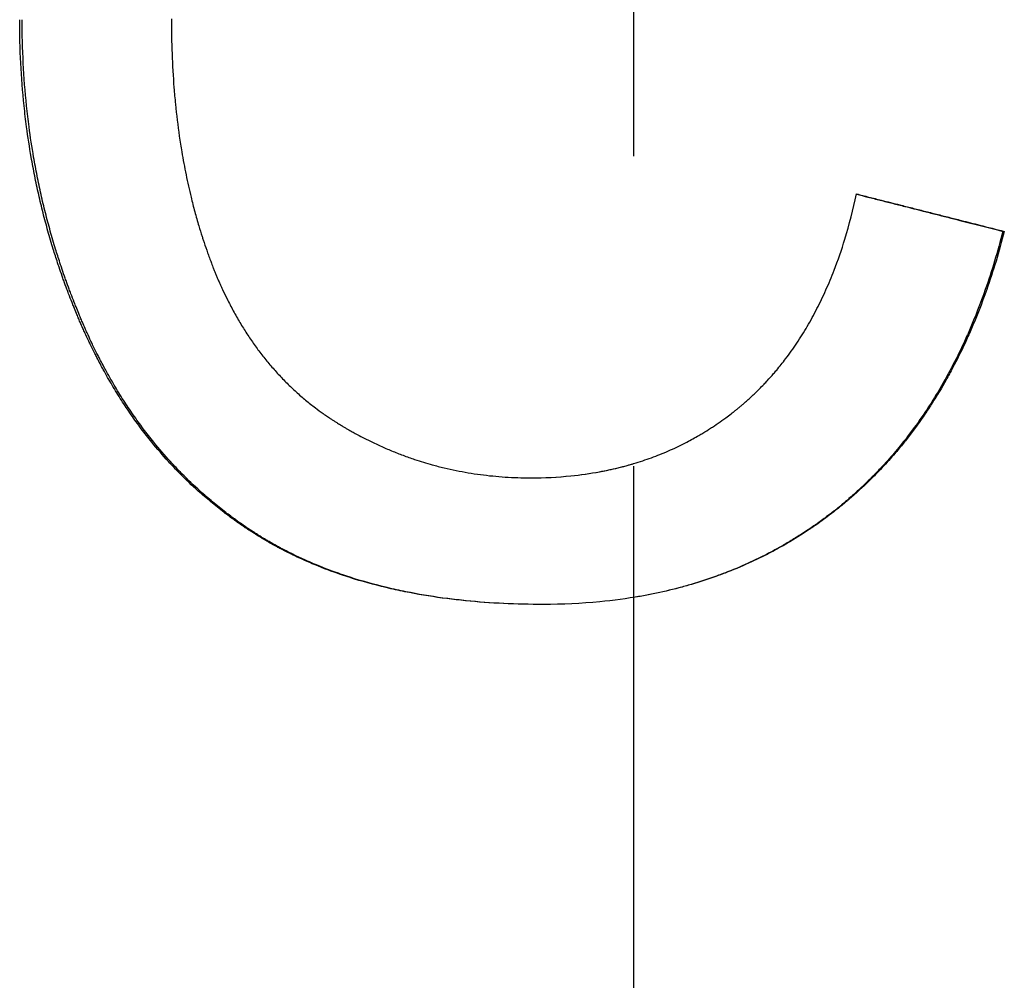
# Model space of a CAD drawing. Extents: x -2.8 to 2.8, y 0 to 10.1.
# Tile 8 of 14: x -0.198 to 0.12, y 7.568 to 7.878. Entities that reach past the tile are written whole.
import ezdxf

# ---------------------------------------------------------------- set-up
doc = ezdxf.new("R2010")
doc.units = 0
doc.header["$MEASUREMENT"] = 0
doc.linetypes.add('CHAIN', pattern=[0.7087, 0.4724, -0.0591, 0.1181, -0.0591])
doc.layers.get('0').update_dxf_attribs({"linetype": 'CONTINUOUS'})

msp = doc.modelspace()

# ---------------------------------------------------------------- linework, layer by layer
at = {"linetype": 'CHAIN'}
msp.add_line((0, 10.105), (0, -0.045), dxfattribs=at)
msp.add_line((0.11924, 7.80928), (0.11972, 7.80928))
for points, knots in [([(-0.14932, 7.87788), (-0.14932, 7.87406), (-0.14925, 7.8703), (-0.14911, 7.86661), (-0.14897, 7.86291), (-0.14876, 7.85927), (-0.14848, 7.85569), (-0.14834, 7.8539), (-0.14818, 7.85213), (-0.148, 7.85037), (-0.14766, 7.84685), (-0.14724, 7.84339), (-0.14675, 7.83999), (-0.1465, 7.83829), (-0.14624, 7.83661), (-0.14596, 7.83494), (-0.14554, 7.83244), (-0.14508, 7.82997), (-0.14458, 7.82753), (-0.14409, 7.82509), (-0.14355, 7.82269), (-0.14297, 7.82032), (-0.14278, 7.81953), (-0.14258, 7.81875), (-0.14238, 7.81796), (-0.14198, 7.8164), (-0.14156, 7.81485), (-0.14112, 7.81332), (-0.1409, 7.81255), (-0.14068, 7.81179), (-0.14045, 7.81103), (-0.14011, 7.80989), (-0.13976, 7.80876), (-0.1394, 7.80763), (-0.13928, 7.80726), (-0.13916, 7.80689), (-0.13904, 7.80651), (-0.13867, 7.8054), (-0.13829, 7.80429), (-0.13791, 7.80319), (-0.13771, 7.80264), (-0.13752, 7.80209), (-0.13732, 7.80155), (-0.13712, 7.801), (-0.13692, 7.80046), (-0.13672, 7.79991), (-0.13665, 7.79973), (-0.13658, 7.79955), (-0.13651, 7.79937), (-0.13631, 7.79883), (-0.1361, 7.79829), (-0.13589, 7.79776), (-0.13575, 7.7974), (-0.13561, 7.79705), (-0.13547, 7.79669), (-0.1354, 7.79651), (-0.13533, 7.79634), (-0.13526, 7.79616), (-0.13511, 7.79581), (-0.13497, 7.79546), (-0.13482, 7.79511), (-0.13475, 7.79493), (-0.13468, 7.79476), (-0.1346, 7.79458), (-0.13445, 7.79423), (-0.13431, 7.79389), (-0.13416, 7.79354), (-0.13408, 7.79337), (-0.13401, 7.79319), (-0.13393, 7.79302), (-0.13371, 7.79251), (-0.13348, 7.79199), (-0.13325, 7.79148), (-0.13309, 7.79114), (-0.13294, 7.7908), (-0.13278, 7.79046), (-0.13231, 7.78945), (-0.13183, 7.78845), (-0.13134, 7.78747), (-0.13101, 7.78681), (-0.13068, 7.78616), (-0.13034, 7.78551), (-0.12967, 7.78422), (-0.12898, 7.78295), (-0.12826, 7.7817), (-0.12791, 7.78107), (-0.12755, 7.78046), (-0.12718, 7.77984), (-0.12645, 7.77862), (-0.1257, 7.77742), (-0.12493, 7.77624), (-0.12454, 7.77565), (-0.12416, 7.77506), (-0.12376, 7.77449), (-0.12297, 7.77333), (-0.12216, 7.77219), (-0.12134, 7.77108), (-0.12092, 7.77053), (-0.12051, 7.76998), (-0.12008, 7.76943), (-0.11924, 7.76834), (-0.11837, 7.76728), (-0.11749, 7.76623), (-0.11705, 7.76571), (-0.1166, 7.7652), (-0.11615, 7.76469), (-0.11524, 7.76367), (-0.11432, 7.76267), (-0.11338, 7.76169), (-0.11291, 7.7612), (-0.11243, 7.76072), (-0.11195, 7.76025), (-0.11099, 7.75929), (-0.11001, 7.75836), (-0.10901, 7.75746), (-0.10851, 7.757), (-0.10801, 7.75655), (-0.1075, 7.75611), (-0.10648, 7.75523), (-0.10545, 7.75437), (-0.10439, 7.75353), (-0.10386, 7.75311), (-0.10333, 7.75269), (-0.10279, 7.75228), (-0.10199, 7.75167), (-0.10117, 7.75107), (-0.10034, 7.75049), (-0.10006, 7.75029), (-0.09979, 7.7501), (-0.09951, 7.7499), (-0.09909, 7.74961), (-0.09867, 7.74933), (-0.09825, 7.74904), (-0.09811, 7.74895), (-0.09796, 7.74886), (-0.09782, 7.74876), (-0.09754, 7.74858), (-0.09726, 7.74839), (-0.09697, 7.74821), (-0.09683, 7.74811), (-0.09668, 7.74802), (-0.09654, 7.74793), (-0.09625, 7.74775), (-0.09597, 7.74757), (-0.09568, 7.74739), (-0.09524, 7.74712), (-0.09481, 7.74685), (-0.09437, 7.74659), (-0.09422, 7.7465), (-0.09407, 7.74641), (-0.09393, 7.74632), (-0.09363, 7.74615), (-0.09334, 7.74598), (-0.09305, 7.7458), (-0.0929, 7.74572), (-0.09275, 7.74563), (-0.09261, 7.74555), (-0.09231, 7.74538), (-0.09202, 7.74521), (-0.09172, 7.74504), (-0.09157, 7.74496), (-0.09143, 7.74487), (-0.09128, 7.74479), (-0.09084, 7.74454), (-0.09039, 7.74429), (-0.08995, 7.74405), (-0.08965, 7.74389), (-0.08935, 7.74373), (-0.08906, 7.74357), (-0.08846, 7.74325), (-0.08786, 7.74294), (-0.08727, 7.74263), (-0.08697, 7.74248), (-0.08667, 7.74232), (-0.08637, 7.74217), (-0.08547, 7.74172), (-0.08457, 7.74128), (-0.08366, 7.74085), (-0.08305, 7.74056), (-0.08245, 7.74028), (-0.08184, 7.74001), (-0.08063, 7.73946), (-0.0794, 7.73893), (-0.07818, 7.73843), (-0.07756, 7.73818), (-0.07695, 7.73793), (-0.07633, 7.73769), (-0.0751, 7.7372), (-0.07386, 7.73674), (-0.07261, 7.7363), (-0.07199, 7.73608), (-0.07136, 7.73587), (-0.07074, 7.73566), (-0.06886, 7.73503), (-0.06696, 7.73446), (-0.06506, 7.73393), (-0.06379, 7.73358), (-0.06251, 7.73325), (-0.06122, 7.73294), (-0.05866, 7.73233), (-0.05606, 7.7318), (-0.05344, 7.73136), (-0.05214, 7.73114), (-0.05082, 7.73094), (-0.0495, 7.73077), (-0.04686, 7.73041), (-0.04419, 7.73015), (-0.04149, 7.72997), (-0.0388, 7.7298), (-0.03608, 7.72971), (-0.03334, 7.72971)], [0, 0, 0, 0, 0.125, 0.125, 0.125, 0.25, 0.25, 0.25, 0.3125, 0.3125, 0.3125, 0.4375, 0.4375, 0.4375, 0.5, 0.5, 0.5, 0.59375, 0.59375, 0.59375, 0.6875, 0.6875, 0.6875, 0.71875, 0.71875, 0.71875, 0.78125, 0.78125, 0.78125, 0.8125, 0.8125, 0.8125, 0.859375, 0.859375, 0.859375, 0.875, 0.875, 0.875, 0.921875, 0.921875, 0.921875, 0.945312, 0.945312, 0.945312, 0.96875, 0.96875, 0.96875, 0.976562, 0.976562, 0.976562, 1, 1, 1, 1.015625, 1.015625, 1.015625, 1.023438, 1.023438, 1.023438, 1.039062, 1.039062, 1.039062, 1.046875, 1.046875, 1.046875, 1.0625, 1.0625, 1.0625, 1.070312, 1.070312, 1.070312, 1.09375, 1.09375, 1.09375, 1.109375, 1.109375, 1.109375, 1.15625, 1.15625, 1.15625, 1.1875, 1.1875, 1.1875, 1.25, 1.25, 1.25, 1.28125, 1.28125, 1.28125, 1.34375, 1.34375, 1.34375, 1.375, 1.375, 1.375, 1.4375, 1.4375, 1.4375, 1.46875, 1.46875, 1.46875, 1.53125, 1.53125, 1.53125, 1.5625, 1.5625, 1.5625, 1.625, 1.625, 1.625, 1.65625, 1.65625, 1.65625, 1.71875, 1.71875, 1.71875, 1.75, 1.75, 1.75, 1.8125, 1.8125, 1.8125, 1.84375, 1.84375, 1.84375, 1.890625, 1.890625, 1.890625, 1.90625, 1.90625, 1.90625, 1.929688, 1.929688, 1.929688, 1.9375, 1.9375, 1.9375, 1.953125, 1.953125, 1.953125, 1.960938, 1.960938, 1.960938, 1.976562, 1.976562, 1.976562, 2, 2, 2, 2.007812, 2.007812, 2.007812, 2.023438, 2.023438, 2.023438, 2.03125, 2.03125, 2.03125, 2.046875, 2.046875, 2.046875, 2.054688, 2.054688, 2.054688, 2.078125, 2.078125, 2.078125, 2.09375, 2.09375, 2.09375, 2.125, 2.125, 2.125, 2.140625, 2.140625, 2.140625, 2.1875, 2.1875, 2.1875, 2.21875, 2.21875, 2.21875, 2.28125, 2.28125, 2.28125, 2.3125, 2.3125, 2.3125, 2.375, 2.375, 2.375, 2.40625, 2.40625, 2.40625, 2.5, 2.5, 2.5, 2.5625, 2.5625, 2.5625, 2.6875, 2.6875, 2.6875, 2.75, 2.75, 2.75, 2.875, 2.875, 2.875, 3, 3, 3, 3]), ([(-0.02922, 7.68883), (-0.0336, 7.68883), (-0.03788, 7.68893), (-0.04207, 7.68913), (-0.04626, 7.68933), (-0.05036, 7.68963), (-0.05436, 7.69003), (-0.05636, 7.69024), (-0.05834, 7.69046), (-0.0603, 7.69071), (-0.06443, 7.69124), (-0.06845, 7.69189), (-0.07237, 7.69264), (-0.07443, 7.69304), (-0.07646, 7.69346), (-0.07847, 7.69392), (-0.08248, 7.69484), (-0.08637, 7.69588), (-0.09015, 7.69704), (-0.09204, 7.69763), (-0.09391, 7.69824), (-0.09574, 7.69888), (-0.09849, 7.69985), (-0.10118, 7.70088), (-0.10381, 7.70199), (-0.10599, 7.70291), (-0.10814, 7.70388), (-0.11023, 7.70489), (-0.11065, 7.7051), (-0.11107, 7.7053), (-0.11149, 7.70551), (-0.11232, 7.70592), (-0.11315, 7.70635), (-0.11396, 7.70678), (-0.11437, 7.70699), (-0.11478, 7.70721), (-0.11519, 7.70743), (-0.116, 7.70787), (-0.1168, 7.70831), (-0.1176, 7.70876), (-0.118, 7.70899), (-0.11839, 7.70922), (-0.11879, 7.70945), (-0.11958, 7.70991), (-0.12036, 7.71038), (-0.12114, 7.71086), (-0.12153, 7.71109), (-0.12191, 7.71133), (-0.1223, 7.71158), (-0.12287, 7.71194), (-0.12345, 7.71231), (-0.12402, 7.71268), (-0.1242, 7.7128), (-0.12439, 7.71293), (-0.12458, 7.71305), (-0.12496, 7.7133), (-0.12534, 7.71355), (-0.12571, 7.7138), (-0.1259, 7.71393), (-0.12609, 7.71406), (-0.12627, 7.71419), (-0.12683, 7.71457), (-0.12739, 7.71495), (-0.12794, 7.71534), (-0.12831, 7.7156), (-0.12868, 7.71586), (-0.12905, 7.71613), (-0.13015, 7.71692), (-0.13123, 7.71772), (-0.13231, 7.71854), (-0.13302, 7.71909), (-0.13373, 7.71964), (-0.13444, 7.72021), (-0.13585, 7.72133), (-0.13723, 7.72248), (-0.1386, 7.72365), (-0.13928, 7.72424), (-0.13996, 7.72484), (-0.14063, 7.72544), (-0.14264, 7.72725), (-0.1446, 7.72911), (-0.14651, 7.73104), (-0.14778, 7.73233), (-0.14903, 7.73365), (-0.15026, 7.73499), (-0.1521, 7.737), (-0.15389, 7.73907), (-0.15563, 7.74121), (-0.1562, 7.74192), (-0.15678, 7.74264), (-0.15735, 7.74337), (-0.15848, 7.74482), (-0.1596, 7.7463), (-0.16069, 7.74781), (-0.16123, 7.74856), (-0.16177, 7.74932), (-0.16231, 7.75009), (-0.16338, 7.75162), (-0.16442, 7.75318), (-0.16545, 7.75477), (-0.16596, 7.75557), (-0.16646, 7.75637), (-0.16696, 7.75718), (-0.16796, 7.7588), (-0.16894, 7.76044), (-0.1699, 7.76211), (-0.17037, 7.76295), (-0.17085, 7.76379), (-0.17131, 7.76464), (-0.17201, 7.76592), (-0.1727, 7.76721), (-0.17337, 7.76851), (-0.1736, 7.76895), (-0.17382, 7.76938), (-0.17404, 7.76982), (-0.17448, 7.7707), (-0.17492, 7.77158), (-0.17535, 7.77247), (-0.17557, 7.77292), (-0.17578, 7.77337), (-0.176, 7.77382), (-0.17642, 7.77471), (-0.17685, 7.77562), (-0.17726, 7.77653), (-0.17747, 7.77699), (-0.17767, 7.77744), (-0.17788, 7.7779), (-0.17819, 7.77859), (-0.17849, 7.77928), (-0.17879, 7.77998), (-0.17889, 7.78021), (-0.17899, 7.78045), (-0.17909, 7.78068), (-0.17929, 7.78115), (-0.17949, 7.78161), (-0.17968, 7.78208), (-0.17978, 7.78232), (-0.17988, 7.78255), (-0.17998, 7.78278), (-0.18027, 7.78349), (-0.18056, 7.78419), (-0.18084, 7.7849), (-0.18103, 7.78537), (-0.18122, 7.78584), (-0.18141, 7.78631), (-0.18178, 7.78725), (-0.18215, 7.7882), (-0.18251, 7.78914), (-0.18269, 7.78962), (-0.18287, 7.79009), (-0.18305, 7.79057), (-0.1834, 7.79151), (-0.18375, 7.79247), (-0.18409, 7.79342), (-0.18426, 7.7939), (-0.18443, 7.79437), (-0.1846, 7.79485), (-0.18494, 7.79581), (-0.18527, 7.79677), (-0.18559, 7.79773), (-0.18575, 7.79821), (-0.18591, 7.79869), (-0.18607, 7.79917), (-0.18655, 7.80061), (-0.18701, 7.80206), (-0.18746, 7.80351), (-0.18776, 7.80448), (-0.18805, 7.80545), (-0.18834, 7.80643), (-0.18891, 7.80837), (-0.18946, 7.81033), (-0.18999, 7.81229), (-0.19025, 7.81327), (-0.19051, 7.81426), (-0.19076, 7.81524), (-0.19125, 7.81722), (-0.19173, 7.8192), (-0.19218, 7.82119), (-0.1924, 7.82218), (-0.19262, 7.82318), (-0.19284, 7.82418), (-0.19326, 7.82618), (-0.19366, 7.82819), (-0.19404, 7.8302), (-0.19422, 7.83121), (-0.19441, 7.83222), (-0.19458, 7.83324), (-0.19514, 7.83647), (-0.19564, 7.83973), (-0.19607, 7.84301), (-0.19637, 7.84526), (-0.19664, 7.84753), (-0.19688, 7.8498), (-0.19736, 7.85435), (-0.19771, 7.85894), (-0.19795, 7.86358), (-0.19819, 7.86821), (-0.19831, 7.87289), (-0.19831, 7.87761)], [0, 0, 0, 0, 0.1128, 0.1128, 0.1128, 0.225601, 0.225601, 0.225601, 0.282001, 0.282001, 0.282001, 0.400901, 0.400901, 0.400901, 0.463401, 0.463401, 0.463401, 0.588401, 0.588401, 0.588401, 0.650901, 0.650901, 0.650901, 0.744651, 0.744651, 0.744651, 0.822776, 0.822776, 0.822776, 0.838401, 0.838401, 0.838401, 0.869651, 0.869651, 0.869651, 0.885276, 0.885276, 0.885276, 0.916526, 0.916526, 0.916526, 0.932151, 0.932151, 0.932151, 0.963401, 0.963401, 0.963401, 0.979026, 0.979026, 0.979026, 1.002464, 1.002464, 1.002464, 1.010276, 1.010276, 1.010276, 1.025901, 1.025901, 1.025901, 1.033714, 1.033714, 1.033714, 1.057151, 1.057151, 1.057151, 1.072776, 1.072776, 1.072776, 1.119651, 1.119651, 1.119651, 1.150901, 1.150901, 1.150901, 1.213401, 1.213401, 1.213401, 1.244651, 1.244651, 1.244651, 1.338401, 1.338401, 1.338401, 1.400901, 1.400901, 1.400901, 1.494651, 1.494651, 1.494651, 1.525901, 1.525901, 1.525901, 1.588401, 1.588401, 1.588401, 1.619651, 1.619651, 1.619651, 1.682151, 1.682151, 1.682151, 1.713401, 1.713401, 1.713401, 1.775901, 1.775901, 1.775901, 1.807151, 1.807151, 1.807151, 1.854026, 1.854026, 1.854026, 1.869651, 1.869651, 1.869651, 1.900901, 1.900901, 1.900901, 1.916526, 1.916526, 1.916526, 1.947776, 1.947776, 1.947776, 1.963401, 1.963401, 1.963401, 1.986839, 1.986839, 1.986839, 1.994651, 1.994651, 1.994651, 2.010276, 2.010276, 2.010276, 2.018089, 2.018089, 2.018089, 2.041526, 2.041526, 2.041526, 2.057151, 2.057151, 2.057151, 2.088401, 2.088401, 2.088401, 2.104026, 2.104026, 2.104026, 2.135276, 2.135276, 2.135276, 2.150901, 2.150901, 2.150901, 2.182151, 2.182151, 2.182151, 2.197776, 2.197776, 2.197776, 2.244651, 2.244651, 2.244651, 2.275901, 2.275901, 2.275901, 2.338401, 2.338401, 2.338401, 2.369651, 2.369651, 2.369651, 2.432151, 2.432151, 2.432151, 2.463401, 2.463401, 2.463401, 2.525901, 2.525901, 2.525901, 2.557151, 2.557151, 2.557151, 2.657001, 2.657001, 2.657001, 2.725601, 2.725601, 2.725601, 2.8628, 2.8628, 2.8628, 3, 3, 3, 3]), ([(-0.02922, 7.68883), (-0.03354, 7.68883), (-0.03776, 7.68893), (-0.0419, 7.68913), (-0.04607, 7.68933), (-0.05015, 7.68963), (-0.05414, 7.69003), (-0.05614, 7.69024), (-0.05811, 7.69046), (-0.06006, 7.69071), (-0.06417, 7.69124), (-0.06817, 7.69189), (-0.07208, 7.69264), (-0.07413, 7.69304), (-0.07615, 7.69346), (-0.07815, 7.69392), (-0.08214, 7.69484), (-0.08602, 7.69588), (-0.08979, 7.69704), (-0.09167, 7.69763), (-0.09353, 7.69824), (-0.09536, 7.69888), (-0.0981, 7.69985), (-0.10077, 7.70088), (-0.10339, 7.70199), (-0.10426, 7.70236), (-0.10512, 7.70273), (-0.10598, 7.70312), (-0.10727, 7.70369), (-0.10854, 7.70428), (-0.10979, 7.70489), (-0.11021, 7.7051), (-0.11062, 7.7053), (-0.11104, 7.70551), (-0.11187, 7.70592), (-0.11269, 7.70635), (-0.11351, 7.70678), (-0.11391, 7.70699), (-0.11432, 7.70721), (-0.11472, 7.70743), (-0.11553, 7.70787), (-0.11633, 7.70831), (-0.11713, 7.70876), (-0.11752, 7.70899), (-0.11792, 7.70922), (-0.11831, 7.70945), (-0.1189, 7.7098), (-0.11949, 7.71015), (-0.12007, 7.7105), (-0.12026, 7.71062), (-0.12046, 7.71074), (-0.12065, 7.71086), (-0.12104, 7.71109), (-0.12142, 7.71133), (-0.1218, 7.71158), (-0.122, 7.7117), (-0.12219, 7.71182), (-0.12238, 7.71194), (-0.12276, 7.71218), (-0.12314, 7.71243), (-0.12352, 7.71268), (-0.1237, 7.7128), (-0.12389, 7.71293), (-0.12408, 7.71305), (-0.12446, 7.7133), (-0.12483, 7.71355), (-0.12521, 7.7138), (-0.12539, 7.71393), (-0.12558, 7.71406), (-0.12576, 7.71419), (-0.12632, 7.71457), (-0.12688, 7.71495), (-0.12743, 7.71534), (-0.1278, 7.7156), (-0.12816, 7.71586), (-0.12853, 7.71613), (-0.12962, 7.71692), (-0.13071, 7.71772), (-0.13177, 7.71854), (-0.13249, 7.71909), (-0.13319, 7.71964), (-0.1339, 7.72021), (-0.1353, 7.72133), (-0.13668, 7.72248), (-0.13804, 7.72365), (-0.13872, 7.72424), (-0.13939, 7.72484), (-0.14006, 7.72544), (-0.14206, 7.72725), (-0.14401, 7.72911), (-0.14592, 7.73104), (-0.14718, 7.73233), (-0.14843, 7.73365), (-0.14965, 7.73499), (-0.15148, 7.737), (-0.15327, 7.73907), (-0.155, 7.74121), (-0.15557, 7.74192), (-0.15615, 7.74264), (-0.15671, 7.74337), (-0.15784, 7.74482), (-0.15895, 7.7463), (-0.16004, 7.74781), (-0.16058, 7.74856), (-0.16112, 7.74932), (-0.16165, 7.75009), (-0.16272, 7.75162), (-0.16376, 7.75318), (-0.16478, 7.75477), (-0.16529, 7.75557), (-0.16579, 7.75637), (-0.16629, 7.75718), (-0.16729, 7.7588), (-0.16826, 7.76044), (-0.16921, 7.76211), (-0.16969, 7.76295), (-0.17016, 7.76379), (-0.17062, 7.76464), (-0.17132, 7.76592), (-0.172, 7.76721), (-0.17267, 7.76851), (-0.1729, 7.76895), (-0.17312, 7.76938), (-0.17334, 7.76982), (-0.17378, 7.7707), (-0.17422, 7.77158), (-0.17465, 7.77247), (-0.17486, 7.77292), (-0.17508, 7.77337), (-0.17529, 7.77382), (-0.17571, 7.77471), (-0.17613, 7.77562), (-0.17655, 7.77653), (-0.17675, 7.77699), (-0.17696, 7.77744), (-0.17716, 7.7779), (-0.17747, 7.77859), (-0.17777, 7.77928), (-0.17807, 7.77998), (-0.17817, 7.78021), (-0.17827, 7.78045), (-0.17837, 7.78068), (-0.17857, 7.78115), (-0.17876, 7.78161), (-0.17896, 7.78208), (-0.17906, 7.78232), (-0.17915, 7.78255), (-0.17925, 7.78278), (-0.17954, 7.78349), (-0.17983, 7.78419), (-0.18011, 7.7849), (-0.1803, 7.78537), (-0.18049, 7.78584), (-0.18068, 7.78631), (-0.18105, 7.78725), (-0.18141, 7.7882), (-0.18177, 7.78914), (-0.18195, 7.78962), (-0.18213, 7.79009), (-0.18231, 7.79057), (-0.18266, 7.79151), (-0.18301, 7.79247), (-0.18335, 7.79342), (-0.18352, 7.7939), (-0.18369, 7.79437), (-0.18386, 7.79485), (-0.18419, 7.79581), (-0.18452, 7.79677), (-0.18484, 7.79773), (-0.18501, 7.79821), (-0.18517, 7.79869), (-0.18532, 7.79917), (-0.1858, 7.80061), (-0.18626, 7.80206), (-0.18671, 7.80351), (-0.187, 7.80448), (-0.1873, 7.80545), (-0.18758, 7.80643), (-0.18815, 7.80837), (-0.1887, 7.81033), (-0.18922, 7.81229), (-0.18948, 7.81327), (-0.18974, 7.81426), (-0.18999, 7.81524), (-0.19048, 7.81722), (-0.19096, 7.8192), (-0.1914, 7.82119), (-0.19163, 7.82218), (-0.19185, 7.82318), (-0.19206, 7.82418), (-0.19248, 7.82618), (-0.19288, 7.82819), (-0.19325, 7.8302), (-0.19344, 7.83121), (-0.19362, 7.83222), (-0.1938, 7.83324), (-0.19435, 7.83647), (-0.19485, 7.83973), (-0.19528, 7.84301), (-0.19558, 7.84526), (-0.19585, 7.84753), (-0.19608, 7.8498), (-0.19656, 7.85435), (-0.19692, 7.85894), (-0.19715, 7.86358), (-0.19739, 7.86821), (-0.19751, 7.87289), (-0.19751, 7.87761)], [0.001017, 0.001017, 0.001017, 0.001017, 0.1128, 0.1128, 0.1128, 0.225601, 0.225601, 0.225601, 0.282001, 0.282001, 0.282001, 0.400901, 0.400901, 0.400901, 0.463401, 0.463401, 0.463401, 0.588401, 0.588401, 0.588401, 0.650901, 0.650901, 0.650901, 0.744651, 0.744651, 0.744651, 0.775901, 0.775901, 0.775901, 0.822776, 0.822776, 0.822776, 0.838401, 0.838401, 0.838401, 0.869651, 0.869651, 0.869651, 0.885276, 0.885276, 0.885276, 0.916526, 0.916526, 0.916526, 0.932151, 0.932151, 0.932151, 0.955589, 0.955589, 0.955589, 0.963401, 0.963401, 0.963401, 0.979026, 0.979026, 0.979026, 0.986839, 0.986839, 0.986839, 1.002464, 1.002464, 1.002464, 1.010276, 1.010276, 1.010276, 1.025901, 1.025901, 1.025901, 1.033714, 1.033714, 1.033714, 1.057151, 1.057151, 1.057151, 1.072776, 1.072776, 1.072776, 1.119651, 1.119651, 1.119651, 1.150901, 1.150901, 1.150901, 1.213401, 1.213401, 1.213401, 1.244651, 1.244651, 1.244651, 1.338401, 1.338401, 1.338401, 1.400901, 1.400901, 1.400901, 1.494651, 1.494651, 1.494651, 1.525901, 1.525901, 1.525901, 1.588401, 1.588401, 1.588401, 1.619651, 1.619651, 1.619651, 1.682151, 1.682151, 1.682151, 1.713401, 1.713401, 1.713401, 1.775901, 1.775901, 1.775901, 1.807151, 1.807151, 1.807151, 1.854026, 1.854026, 1.854026, 1.869651, 1.869651, 1.869651, 1.900901, 1.900901, 1.900901, 1.916526, 1.916526, 1.916526, 1.947776, 1.947776, 1.947776, 1.963401, 1.963401, 1.963401, 1.986839, 1.986839, 1.986839, 1.994651, 1.994651, 1.994651, 2.010276, 2.010276, 2.010276, 2.018089, 2.018089, 2.018089, 2.041526, 2.041526, 2.041526, 2.057151, 2.057151, 2.057151, 2.088401, 2.088401, 2.088401, 2.104026, 2.104026, 2.104026, 2.135276, 2.135276, 2.135276, 2.150901, 2.150901, 2.150901, 2.182151, 2.182151, 2.182151, 2.197776, 2.197776, 2.197776, 2.244651, 2.244651, 2.244651, 2.275901, 2.275901, 2.275901, 2.338401, 2.338401, 2.338401, 2.369651, 2.369651, 2.369651, 2.432151, 2.432151, 2.432151, 2.463401, 2.463401, 2.463401, 2.525901, 2.525901, 2.525901, 2.557151, 2.557151, 2.557151, 2.657001, 2.657001, 2.657001, 2.725601, 2.725601, 2.725601, 2.8628, 2.8628, 2.8628, 3, 3, 3, 3]), ([(-0.03334, 7.72971), (-0.02889, 7.72971), (-0.02455, 7.72992), (-0.02033, 7.73035), (-0.01716, 7.73067), (-0.01406, 7.73111), (-0.01102, 7.73167), (-0.00798, 7.73223), (-0.00501, 7.73291), (-0.0021, 7.73371), (-0.00113, 7.73398), (-0.00017, 7.73426), (0.00079, 7.73455), (0.0027, 7.73514), (0.00458, 7.73578), (0.00644, 7.73647), (0.00737, 7.73682), (0.00828, 7.73718), (0.0092, 7.73755), (0.01102, 7.7383), (0.01282, 7.7391), (0.01459, 7.73995), (0.01547, 7.74038), (0.01635, 7.74082), (0.01722, 7.74127), (0.01852, 7.74196), (0.01981, 7.74267), (0.02109, 7.74341), (0.02151, 7.74365), (0.02193, 7.7439), (0.02235, 7.74416), (0.02319, 7.74466), (0.02403, 7.74518), (0.02485, 7.74572), (0.02527, 7.74598), (0.02568, 7.74625), (0.02609, 7.74653), (0.02691, 7.74707), (0.02772, 7.74763), (0.02853, 7.74821), (0.02893, 7.74849), (0.02933, 7.74878), (0.02973, 7.74908), (0.03033, 7.74952), (0.03092, 7.74997), (0.03151, 7.75042), (0.03171, 7.75057), (0.03191, 7.75073), (0.0321, 7.75088), (0.0324, 7.75111), (0.03269, 7.75134), (0.03298, 7.75157), (0.03328, 7.75181), (0.03357, 7.75204), (0.03386, 7.75228), (0.03415, 7.75252), (0.03444, 7.75276), (0.03472, 7.753), (0.03501, 7.75324), (0.0353, 7.75348), (0.03558, 7.75373), (0.03596, 7.75406), (0.03634, 7.75439), (0.03671, 7.75472), (0.0369, 7.75489), (0.03709, 7.75505), (0.03727, 7.75522), (0.03764, 7.75556), (0.03801, 7.7559), (0.03838, 7.75624), (0.03856, 7.75641), (0.03875, 7.75658), (0.03893, 7.75676), (0.03929, 7.7571), (0.03966, 7.75745), (0.04001, 7.75781), (0.04019, 7.75798), (0.04037, 7.75816), (0.04055, 7.75834), (0.04109, 7.75887), (0.04161, 7.75941), (0.04214, 7.75996), (0.04249, 7.76033), (0.04283, 7.76069), (0.04318, 7.76107), (0.04386, 7.76181), (0.04454, 7.76257), (0.04521, 7.76334), (0.04554, 7.76372), (0.04587, 7.76411), (0.0462, 7.7645), (0.04718, 7.76568), (0.04814, 7.76688), (0.04908, 7.76812), (0.04971, 7.76894), (0.05032, 7.76978), (0.05093, 7.77062), (0.05214, 7.77232), (0.0533, 7.77407), (0.05443, 7.77587), (0.05499, 7.77677), (0.05555, 7.77769), (0.05609, 7.77861), (0.05717, 7.78047), (0.05822, 7.78237), (0.05922, 7.78433), (0.05972, 7.78531), (0.06021, 7.7863), (0.06069, 7.78731), (0.06165, 7.78932), (0.06257, 7.79138), (0.06345, 7.79349), (0.06389, 7.79455), (0.06432, 7.79562), (0.06474, 7.7967), (0.066, 7.79995), (0.06716, 7.80332), (0.06823, 7.8068), (0.06966, 7.81144), (0.07092, 7.8163), (0.07202, 7.82136)], [0, 0, 0, 0, 0.166667, 0.166667, 0.166667, 0.291667, 0.291667, 0.291667, 0.416667, 0.416667, 0.416667, 0.458333, 0.458333, 0.458333, 0.541667, 0.541667, 0.541667, 0.583333, 0.583333, 0.583333, 0.666667, 0.666667, 0.666667, 0.708333, 0.708333, 0.708333, 0.770833, 0.770833, 0.770833, 0.791667, 0.791667, 0.791667, 0.833333, 0.833333, 0.833333, 0.854167, 0.854167, 0.854167, 0.895833, 0.895833, 0.895833, 0.916667, 0.916667, 0.916667, 0.947917, 0.947917, 0.947917, 0.958333, 0.958333, 0.958333, 0.973958, 0.973958, 0.973958, 0.989583, 0.989583, 0.989583, 1.005208, 1.005208, 1.005208, 1.020833, 1.020833, 1.020833, 1.041667, 1.041667, 1.041667, 1.052083, 1.052083, 1.052083, 1.072917, 1.072917, 1.072917, 1.083333, 1.083333, 1.083333, 1.104167, 1.104167, 1.104167, 1.114583, 1.114583, 1.114583, 1.145833, 1.145833, 1.145833, 1.166667, 1.166667, 1.166667, 1.208333, 1.208333, 1.208333, 1.229167, 1.229167, 1.229167, 1.291667, 1.291667, 1.291667, 1.333333, 1.333333, 1.333333, 1.416667, 1.416667, 1.416667, 1.458333, 1.458333, 1.458333, 1.541667, 1.541667, 1.541667, 1.583333, 1.583333, 1.583333, 1.666667, 1.666667, 1.666667, 1.708333, 1.708333, 1.708333, 1.833333, 1.833333, 1.833333, 2, 2, 2, 2]), ([(0.072, 7.82129), (0.07323, 7.82097), (0.07446, 7.82066), (0.07569, 7.82035), (0.07701, 7.82002), (0.07833, 7.81968), (0.07965, 7.81934), (0.08031, 7.81918), (0.08097, 7.81901), (0.08163, 7.81884), (0.08295, 7.81851), (0.08427, 7.81817), (0.08559, 7.81784), (0.08625, 7.81767), (0.08691, 7.8175), (0.08757, 7.81733), (0.08955, 7.81683), (0.09153, 7.81633), (0.09351, 7.81582), (0.09483, 7.81549), (0.09615, 7.81515), (0.09747, 7.81482), (0.10011, 7.81415), (0.10275, 7.81348), (0.10539, 7.8128), (0.11001, 7.81163), (0.11462, 7.81046), (0.11924, 7.80928)], [0.0007243, 0.0007243, 0.0007243, 0.0007243, 0.0104239, 0.0104239, 0.0104239, 0.0208478, 0.0208478, 0.0208478, 0.0260597, 0.0260597, 0.0260597, 0.0364836, 0.0364836, 0.0364836, 0.0416956, 0.0416956, 0.0416956, 0.0573314, 0.0573314, 0.0573314, 0.0677553, 0.0677553, 0.0677553, 0.0886031, 0.0886031, 0.0886031, 0.1250867, 0.1250867, 0.1250867, 0.1250867]), ([(0.07202, 7.82136), (0.07334, 7.82102), (0.07467, 7.82069), (0.07599, 7.82035), (0.07732, 7.82002), (0.07865, 7.81968), (0.07997, 7.81934), (0.08196, 7.81884), (0.08395, 7.81834), (0.08594, 7.81784), (0.0866, 7.81767), (0.08726, 7.8175), (0.08792, 7.81733), (0.08925, 7.817), (0.09057, 7.81666), (0.0919, 7.81633), (0.09256, 7.81616), (0.09322, 7.81599), (0.09389, 7.81582), (0.09521, 7.81549), (0.09654, 7.81515), (0.09786, 7.81482), (0.09853, 7.81465), (0.09919, 7.81448), (0.09985, 7.81431), (0.10118, 7.81398), (0.1025, 7.81364), (0.10383, 7.81331), (0.10449, 7.81314), (0.10515, 7.81297), (0.10581, 7.8128), (0.1078, 7.8123), (0.10979, 7.8118), (0.11178, 7.8113), (0.11443, 7.81062), (0.11708, 7.80995), (0.11972, 7.80928)], [0, 0, 0, 0, 0.0104239, 0.0104239, 0.0104239, 0.0208478, 0.0208478, 0.0208478, 0.0364836, 0.0364836, 0.0364836, 0.0416956, 0.0416956, 0.0416956, 0.0521195, 0.0521195, 0.0521195, 0.0573314, 0.0573314, 0.0573314, 0.0677553, 0.0677553, 0.0677553, 0.0729673, 0.0729673, 0.0729673, 0.0833911, 0.0833911, 0.0833911, 0.0886031, 0.0886031, 0.0886031, 0.1042389, 0.1042389, 0.1042389, 0.1250867, 0.1250867, 0.1250867, 0.1250867]), ([(0.11972, 7.80928), (0.11805, 7.80276), (0.11616, 7.79649), (0.11404, 7.79048), (0.11246, 7.78598), (0.11075, 7.78162), (0.10891, 7.7774), (0.1083, 7.77599), (0.10768, 7.7746), (0.10704, 7.77323), (0.10576, 7.77049), (0.10443, 7.7678), (0.10304, 7.76519), (0.10235, 7.76388), (0.10164, 7.76258), (0.10092, 7.76131), (0.09948, 7.75875), (0.09799, 7.75627), (0.09643, 7.75384), (0.09566, 7.75263), (0.09487, 7.75143), (0.09407, 7.75025), (0.09246, 7.74789), (0.0908, 7.7456), (0.08908, 7.74337), (0.08822, 7.74225), (0.08735, 7.74115), (0.08647, 7.74007), (0.08514, 7.73845), (0.08378, 7.73686), (0.08239, 7.73531), (0.081, 7.73375), (0.07958, 7.73224), (0.07812, 7.73076), (0.07764, 7.73027), (0.07715, 7.72978), (0.07666, 7.72929), (0.07592, 7.72856), (0.07518, 7.72784), (0.07443, 7.72713), (0.07418, 7.7269), (0.07393, 7.72666), (0.07367, 7.72643), (0.07292, 7.72572), (0.07215, 7.72503), (0.07138, 7.72434), (0.07086, 7.72389), (0.07035, 7.72344), (0.06982, 7.72299), (0.06956, 7.72276), (0.0693, 7.72254), (0.06904, 7.72232), (0.06864, 7.72198), (0.06825, 7.72165), (0.06785, 7.72132), (0.06745, 7.72099), (0.06705, 7.72067), (0.06665, 7.72034), (0.06625, 7.72002), (0.06585, 7.71969), (0.06544, 7.71937), (0.06504, 7.71905), (0.06463, 7.71874), (0.06422, 7.71842), (0.06409, 7.71832), (0.06395, 7.71821), (0.06381, 7.71811), (0.0634, 7.7178), (0.06299, 7.71748), (0.06258, 7.71718), (0.06231, 7.71697), (0.06203, 7.71677), (0.06176, 7.71656), (0.0612, 7.71616), (0.06065, 7.71576), (0.06009, 7.71536), (0.05981, 7.71516), (0.05954, 7.71496), (0.05926, 7.71476), (0.0587, 7.71437), (0.05813, 7.71398), (0.05757, 7.7136), (0.05729, 7.71341), (0.05701, 7.71322), (0.05672, 7.71303), (0.05587, 7.71246), (0.05502, 7.7119), (0.05415, 7.71135), (0.05358, 7.71098), (0.053, 7.71062), (0.05242, 7.71026), (0.05126, 7.70955), (0.0501, 7.70885), (0.04892, 7.70817), (0.04833, 7.70783), (0.04773, 7.7075), (0.04714, 7.70717), (0.04536, 7.70618), (0.04355, 7.70523), (0.04172, 7.70431), (0.0405, 7.70371), (0.03927, 7.70312), (0.03803, 7.70255), (0.03555, 7.7014), (0.03303, 7.70033), (0.03047, 7.69933), (0.02919, 7.69883), (0.0279, 7.69835), (0.0266, 7.69788), (0.024, 7.69695), (0.02136, 7.6961), (0.01868, 7.69531), (0.01734, 7.69492), (0.01599, 7.69454), (0.01463, 7.69419), (0.01191, 7.69347), (0.00914, 7.69283), (0.00634, 7.69226), (0.00494, 7.69197), (0.00353, 7.6917), (0.00211, 7.69145), (-0.00216, 7.6907), (-0.00651, 7.69011), (-0.01096, 7.68968), (-0.01688, 7.68911), (-0.02297, 7.68883), (-0.02922, 7.68883)], [0, 0, 0, 0, 0.166667, 0.166667, 0.166667, 0.291667, 0.291667, 0.291667, 0.333333, 0.333333, 0.333333, 0.416667, 0.416667, 0.416667, 0.458333, 0.458333, 0.458333, 0.541667, 0.541667, 0.541667, 0.583333, 0.583333, 0.583333, 0.666667, 0.666667, 0.666667, 0.708333, 0.708333, 0.708333, 0.770833, 0.770833, 0.770833, 0.833333, 0.833333, 0.833333, 0.854167, 0.854167, 0.854167, 0.885417, 0.885417, 0.885417, 0.895833, 0.895833, 0.895833, 0.927083, 0.927083, 0.927083, 0.947917, 0.947917, 0.947917, 0.958333, 0.958333, 0.958333, 0.973958, 0.973958, 0.973958, 0.989583, 0.989583, 0.989583, 1.005208, 1.005208, 1.005208, 1.020833, 1.020833, 1.020833, 1.026042, 1.026042, 1.026042, 1.041667, 1.041667, 1.041667, 1.052083, 1.052083, 1.052083, 1.072917, 1.072917, 1.072917, 1.083333, 1.083333, 1.083333, 1.104167, 1.104167, 1.104167, 1.114583, 1.114583, 1.114583, 1.145833, 1.145833, 1.145833, 1.166667, 1.166667, 1.166667, 1.208333, 1.208333, 1.208333, 1.229167, 1.229167, 1.229167, 1.291667, 1.291667, 1.291667, 1.333333, 1.333333, 1.333333, 1.416667, 1.416667, 1.416667, 1.458333, 1.458333, 1.458333, 1.541667, 1.541667, 1.541667, 1.583333, 1.583333, 1.583333, 1.666667, 1.666667, 1.666667, 1.708333, 1.708333, 1.708333, 1.833333, 1.833333, 1.833333, 2, 2, 2, 2]), ([(0.11924, 7.80928), (0.11757, 7.80276), (0.11569, 7.79649), (0.11358, 7.79048), (0.112, 7.78598), (0.1103, 7.78162), (0.10847, 7.7774), (0.10787, 7.77599), (0.10724, 7.7746), (0.10661, 7.77323), (0.10534, 7.77049), (0.10401, 7.7678), (0.10263, 7.76519), (0.10194, 7.76388), (0.10123, 7.76258), (0.10052, 7.76131), (0.09908, 7.75875), (0.09759, 7.75627), (0.09605, 7.75384), (0.09527, 7.75263), (0.09449, 7.75143), (0.09369, 7.75025), (0.09209, 7.74789), (0.09043, 7.7456), (0.08872, 7.74337), (0.08787, 7.74225), (0.087, 7.74115), (0.08612, 7.74007), (0.08479, 7.73845), (0.08344, 7.73686), (0.08206, 7.73531), (0.08159, 7.73479), (0.08113, 7.73428), (0.08066, 7.73377), (0.07972, 7.73275), (0.07877, 7.73174), (0.07781, 7.73076), (0.07733, 7.73027), (0.07684, 7.72978), (0.07635, 7.72929), (0.07562, 7.72856), (0.07488, 7.72784), (0.07413, 7.72713), (0.07388, 7.7269), (0.07363, 7.72666), (0.07338, 7.72643), (0.07287, 7.72596), (0.07237, 7.72549), (0.07186, 7.72503), (0.0716, 7.7248), (0.07135, 7.72457), (0.07109, 7.72434), (0.07058, 7.72389), (0.07006, 7.72344), (0.06954, 7.72299), (0.06928, 7.72276), (0.06902, 7.72254), (0.06876, 7.72232), (0.06837, 7.72198), (0.06797, 7.72165), (0.06758, 7.72132), (0.06745, 7.72121), (0.06731, 7.7211), (0.06718, 7.72099), (0.06692, 7.72078), (0.06665, 7.72056), (0.06638, 7.72034), (0.06625, 7.72023), (0.06612, 7.72013), (0.06598, 7.72002), (0.06571, 7.7198), (0.06545, 7.71959), (0.06518, 7.71937), (0.06504, 7.71927), (0.06491, 7.71916), (0.06477, 7.71906), (0.0645, 7.71884), (0.06423, 7.71863), (0.06396, 7.71842), (0.06383, 7.71832), (0.06369, 7.71821), (0.06356, 7.71811), (0.06315, 7.7178), (0.06274, 7.71748), (0.06233, 7.71718), (0.06206, 7.71697), (0.06178, 7.71677), (0.06151, 7.71656), (0.06096, 7.71616), (0.06041, 7.71576), (0.05985, 7.71536), (0.05957, 7.71516), (0.0593, 7.71496), (0.05902, 7.71476), (0.05846, 7.71437), (0.0579, 7.71398), (0.05734, 7.7136), (0.05706, 7.71341), (0.05678, 7.71322), (0.05649, 7.71303), (0.05565, 7.71246), (0.05479, 7.7119), (0.05394, 7.71135), (0.05336, 7.71098), (0.05279, 7.71062), (0.05221, 7.71026), (0.05106, 7.70955), (0.04989, 7.70885), (0.04872, 7.70817), (0.04813, 7.70783), (0.04754, 7.7075), (0.04695, 7.70717), (0.04517, 7.70618), (0.04337, 7.70523), (0.04155, 7.70431), (0.04034, 7.70371), (0.03911, 7.70312), (0.03788, 7.70255), (0.03541, 7.7014), (0.0329, 7.70033), (0.03035, 7.69933), (0.02907, 7.69883), (0.02779, 7.69835), (0.02649, 7.69788), (0.0239, 7.69695), (0.02127, 7.6961), (0.0186, 7.69531), (0.01727, 7.69492), (0.01592, 7.69454), (0.01457, 7.69419), (0.01186, 7.69347), (0.00911, 7.69283), (0.00632, 7.69226), (0.00492, 7.69197), (0.00351, 7.6917), (0.0021, 7.69145), (0.0014, 7.69133), (0.0007, 7.69121), (0, 7.6911)], [0, 0, 0, 0, 0.166667, 0.166667, 0.166667, 0.291667, 0.291667, 0.291667, 0.333333, 0.333333, 0.333333, 0.416667, 0.416667, 0.416667, 0.458333, 0.458333, 0.458333, 0.541667, 0.541667, 0.541667, 0.583333, 0.583333, 0.583333, 0.666667, 0.666667, 0.666667, 0.708333, 0.708333, 0.708333, 0.770833, 0.770833, 0.770833, 0.791667, 0.791667, 0.791667, 0.833333, 0.833333, 0.833333, 0.854167, 0.854167, 0.854167, 0.885417, 0.885417, 0.885417, 0.895833, 0.895833, 0.895833, 0.916667, 0.916667, 0.916667, 0.927083, 0.927083, 0.927083, 0.947917, 0.947917, 0.947917, 0.958333, 0.958333, 0.958333, 0.973958, 0.973958, 0.973958, 0.979167, 0.979167, 0.979167, 0.989583, 0.989583, 0.989583, 0.994792, 0.994792, 0.994792, 1.005208, 1.005208, 1.005208, 1.010417, 1.010417, 1.010417, 1.020833, 1.020833, 1.020833, 1.026042, 1.026042, 1.026042, 1.041667, 1.041667, 1.041667, 1.052083, 1.052083, 1.052083, 1.072917, 1.072917, 1.072917, 1.083333, 1.083333, 1.083333, 1.104167, 1.104167, 1.104167, 1.114583, 1.114583, 1.114583, 1.145833, 1.145833, 1.145833, 1.166667, 1.166667, 1.166667, 1.208333, 1.208333, 1.208333, 1.229167, 1.229167, 1.229167, 1.291667, 1.291667, 1.291667, 1.333333, 1.333333, 1.333333, 1.416667, 1.416667, 1.416667, 1.458333, 1.458333, 1.458333, 1.541667, 1.541667, 1.541667, 1.583333, 1.583333, 1.583333, 1.666667, 1.666667, 1.666667, 1.708333, 1.708333, 1.708333, 1.728857, 1.728857, 1.728857, 1.728857]), ([(-0.0332, 7.72971), (-0.02877, 7.72971), (-0.02445, 7.72992), (-0.02025, 7.73035), (-0.01709, 7.73067), (-0.014, 7.73111), (-0.01098, 7.73167), (-0.00997, 7.73186), (-0.00897, 7.73206), (-0.00797, 7.73227), (-0.00598, 7.7327), (-0.00402, 7.73318), (-0.00209, 7.73371), (-0.00139, 7.73391), (-0.00069, 7.73411), (0, 7.73431)], [0, 0, 0, 0, 0.1666667, 0.1666667, 0.1666667, 0.2916667, 0.2916667, 0.2916667, 0.3333333, 0.3333333, 0.3333333, 0.4166667, 0.4166667, 0.4166667, 0.4468717, 0.4468717, 0.4468717, 0.4468717])]:
    msp.add_open_spline(points, degree=3, knots=knots)

doc.saveas('drawing.dxf')
